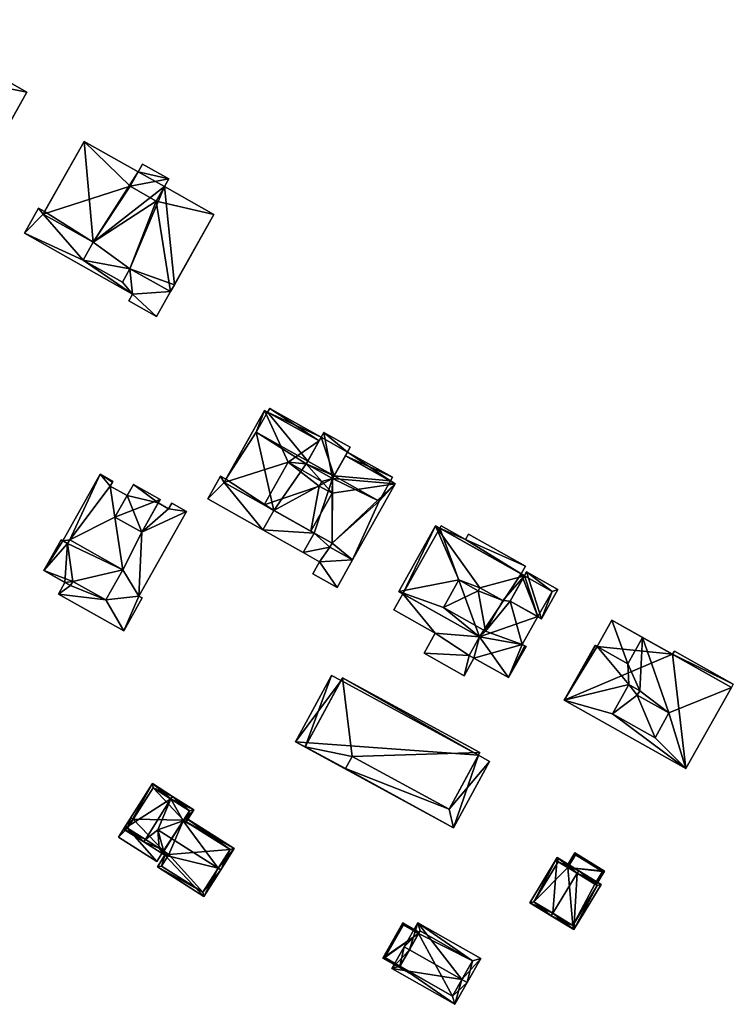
# Model space of a CAD drawing. Header units: inches. Extents: x 2685601 to 2690022, y 1235992 to 1239010.
# Tile 193 of 256: x 2689779 to 2689898, y 1237077 to 1237242. Entities that reach past the tile are written whole.
import ezdxf

# ---------------------------------------------------------------- set-up
doc = ezdxf.new("R2010")
doc.units = ezdxf.units.IN
doc.header["$MEASUREMENT"] = 0
doc.layers.add('Gebaeude Einzelhaus', color=10, linetype='Continuous')

msp = doc.modelspace()

# ---------------------------------------------------------------- meshes
at = {"layer": 'Gebaeude Einzelhaus'}
mesh = msp.add_polyface(dxfattribs=at)
corners = [(2689758.208, 1237221.673, 484.681), (2689748.168, 1237226.179, 484.681), (2689766.1, 1237216.099, 484.681), (2689751.476, 1237229.336, 484.681), (2689750.513, 1237230.351, 484.681), (2689770.283, 1237212.385, 484.681), (2689765.518, 1237215.064, 484.681), (2689772.674, 1237216.639, 484.681), (2689766.12, 1237220.324, 484.681), (2689764.796, 1237217.969, 484.681), (2689759.865, 1237224.621, 484.681), (2689751.679, 1237229.696, 484.681), (2689765.93, 1237233.826, 487.453), (2689751.476, 1237229.336, 487.453), (2689759.865, 1237224.621, 487.453), (2689758.37, 1237241.601, 487.454), (2689766.12, 1237220.324, 487.453), (2689758.208, 1237221.673, 487.453), (2689770.279, 1237231.381, 487.453), (2689764.796, 1237217.969, 487.453), (2689772.674, 1237216.639, 487.453), (2689779.903, 1237229.498, 487.453), (2689771.785, 1237234.061, 487.453), (2689767.436, 1237236.505, 487.454), (2689770.279, 1237231.381, 488.449), (2689768.094, 1237237.675, 488.449), (2689765.93, 1237233.826, 488.449), (2689772.443, 1237235.23, 488.449), (2689765.518, 1237215.064, 475.16), (2689766.1, 1237216.099, 475.16), (2689770.283, 1237212.385, 475.16), (2689773.209, 1237217.591, 475.16), (2689773.209, 1237217.591, 484.681), (2689750.513, 1237230.351, 475.16), (2689751.679, 1237229.696, 475.16), (2689748.168, 1237226.179, 475.16), (2689758.37, 1237241.601, 475.16), (2689779.903, 1237229.498, 475.16), (2689771.785, 1237234.061, 475.16), (2689767.436, 1237236.505, 475.16), (2689768.094, 1237237.675, 475.16), (2689772.443, 1237235.23, 475.16), (2689771.785, 1237234.06, 487.453), (2689771.785, 1237234.06, 475.16)]
mesh.append_faces([[corners[k] for k in face] for face in [(27, 25, 24), (24, 25, 26), (15, 12, 23), (18, 21, 22), (18, 20, 21), (18, 16, 20), (16, 17, 19), (12, 14, 18), (18, 14, 16), (16, 14, 17), (15, 13, 12), (12, 13, 14), (4, 3, 11), (3, 0, 10), (0, 2, 9), (9, 2, 8), (8, 2, 7), (7, 2, 5), (5, 2, 6), (4, 1, 3), (3, 1, 0), (0, 1, 2)]], dxfattribs={"color": 13})
mesh.append_faces([[corners[k] for k in face] for face in [(41, 43, 40), (40, 43, 39), (27, 42, 41), (41, 42, 43), (27, 24, 42), (42, 24, 18), (24, 26, 18), (18, 26, 12), (26, 23, 12), (23, 40, 39), (26, 25, 23), (23, 25, 40), (25, 27, 40), (40, 27, 41), (31, 38, 37), (31, 39, 38), (31, 34, 39), (39, 34, 36), (36, 23, 39), (36, 15, 23), (37, 22, 21), (37, 38, 22), (20, 32, 21), (21, 32, 37), (37, 32, 31), (20, 7, 32), (20, 16, 7), (7, 16, 8), (9, 8, 19), (19, 8, 16), (19, 17, 9), (9, 17, 0), (17, 14, 0), (0, 14, 10), (14, 13, 10), (10, 13, 3), (13, 11, 3), (11, 36, 34), (13, 15, 11), (11, 15, 36), (34, 35, 33), (30, 29, 31), (31, 29, 34), (34, 29, 35), (30, 28, 29), (2, 1, 29), (29, 1, 35), (1, 4, 35), (35, 4, 33), (33, 11, 34), (33, 4, 11), (7, 31, 32), (5, 30, 7), (7, 30, 31), (5, 6, 30), (30, 6, 28), (6, 2, 28), (28, 2, 29)]], dxfattribs={"color": 41})
mesh = msp.add_polyface(dxfattribs=at)
corners = [(2689797.149, 1237213.744, 487.312), (2689782.589, 1237209.085, 487.312), (2689790.95, 1237204.385, 487.312), (2689789.434, 1237221.26, 487.312), (2689797.12, 1237199.939, 487.312), (2689789.271, 1237201.4, 487.312), (2689801.521, 1237211.285, 487.312), (2689795.86, 1237197.696, 487.312), (2689803.889, 1237196.134, 487.312), (2689811.151, 1237209.051, 487.312), (2689802.879, 1237213.701, 487.312), (2689798.507, 1237216.159, 487.312), (2689781.819, 1237210.073, 484.326), (2689782.589, 1237209.085, 484.326), (2689782.826, 1237209.507, 484.326), (2689779.466, 1237205.888, 484.326), (2689789.271, 1237201.4, 484.326), (2689790.95, 1237204.385, 484.326), (2689797.551, 1237195.721, 484.326), (2689801.545, 1237191.965, 484.326), (2689796.906, 1237194.573, 484.326), (2689803.889, 1237196.134, 484.326), (2689797.12, 1237199.939, 484.326), (2689795.86, 1237197.696, 484.326), (2689803.611, 1237215.004, 488.449), (2689797.149, 1237213.744, 488.449), (2689801.521, 1237211.285, 488.449), (2689799.239, 1237217.461, 488.449), (2689789.434, 1237221.26, 474.701), (2689782.826, 1237209.506, 474.701), (2689803.889, 1237196.134, 474.701), (2689804.544, 1237197.298, 474.701), (2689811.151, 1237209.051, 474.701), (2689802.879, 1237213.701, 474.701), (2689798.507, 1237216.159, 474.701), (2689797.12, 1237199.939, 474.701), (2689789.271, 1237201.4, 474.701), (2689795.86, 1237197.696, 474.701), (2689790.95, 1237204.385, 474.701), (2689782.589, 1237209.085, 474.701), (2689781.819, 1237210.073, 474.701), (2689782.826, 1237209.507, 474.701), (2689779.466, 1237205.888, 474.701), (2689797.551, 1237195.721, 474.701), (2689796.906, 1237194.573, 474.701), (2689801.545, 1237191.965, 474.701), (2689799.239, 1237217.461, 474.701), (2689803.611, 1237215.004, 474.701)]
mesh.append_faces([[corners[k] for k in face] for face in [(27, 25, 24), (24, 25, 26), (16, 18, 23), (23, 18, 22), (22, 18, 21), (21, 18, 19), (19, 18, 20), (16, 15, 18), (17, 13, 16), (16, 13, 15), (15, 13, 12), (12, 13, 14), (3, 0, 11), (6, 9, 10), (6, 8, 9), (6, 4, 8), (4, 5, 7), (0, 2, 6), (6, 2, 4), (4, 2, 5), (3, 1, 0), (0, 1, 2)]], dxfattribs={"color": 13})
mesh.append_faces([[corners[k] for k in face] for face in [(46, 47, 34), (34, 47, 33), (47, 10, 33), (10, 26, 6), (47, 24, 10), (10, 24, 26), (26, 25, 6), (6, 25, 0), (25, 11, 0), (11, 46, 34), (25, 27, 11), (11, 27, 46), (27, 24, 46), (46, 24, 47), (43, 45, 44), (43, 30, 45), (43, 35, 30), (43, 37, 35), (43, 36, 37), (36, 39, 38), (39, 40, 41), (43, 42, 36), (36, 42, 39), (39, 42, 40), (21, 19, 30), (30, 19, 45), (19, 20, 45), (45, 20, 44), (20, 18, 44), (44, 18, 43), (18, 15, 43), (43, 15, 42), (15, 12, 42), (42, 12, 40), (40, 14, 41), (40, 12, 14), (31, 33, 32), (33, 38, 34), (34, 38, 28), (28, 38, 29), (29, 38, 39), (31, 35, 33), (33, 35, 38), (38, 35, 36), (36, 35, 37), (31, 30, 35), (28, 11, 34), (28, 3, 11), (9, 32, 10), (10, 32, 33), (21, 9, 8), (21, 32, 9), (21, 31, 32), (21, 30, 31), (8, 4, 21), (21, 4, 22), (4, 7, 22), (22, 7, 23), (7, 5, 23), (23, 5, 16), (5, 2, 16), (16, 2, 17), (2, 1, 17), (17, 1, 13), (1, 14, 13), (14, 28, 29), (1, 3, 14), (14, 3, 28)]], dxfattribs={"color": 41})
mesh = msp.add_polyface(dxfattribs=at)
corners = [(2689829.523, 1237172.611, 486.032), (2689830.991, 1237164.889, 486.032), (2689833.938, 1237170.13, 486.032), (2689826.576, 1237167.37, 486.032), (2689840.991, 1237165.095, 483.473), (2689833.481, 1237169.317, 483.473), (2689833.134, 1237168.699, 483.473), (2689840.644, 1237164.478, 483.473), (2689820.481, 1237176.625, 483.473), (2689820.133, 1237176.007, 483.473), (2689828.719, 1237171.181, 483.473), (2689829.066, 1237171.799, 483.473), (2689830.915, 1237154.099, 485.084), (2689830.543, 1237153.436, 485.084), (2689834.329, 1237151.309, 485.084), (2689841.471, 1237164.013, 485.085), (2689830.991, 1237164.889, 485.085), (2689833.134, 1237168.699, 485.085), (2689830.899, 1237162.426, 485.084), (2689829.21, 1237164.416, 485.085), (2689826.576, 1237167.37, 485.085), (2689823.539, 1237167.605, 485.085), (2689828.719, 1237171.181, 485.085), (2689819.63, 1237176.29, 485.085), (2689812.86, 1237164.248, 485.085), (2689819.54, 1237160.493, 485.084), (2689828.768, 1237163.629, 485.085), (2689827.345, 1237156.106, 485.084), (2689819.349, 1237156.298, 484.8), (2689826.088, 1237152.509, 484.799), (2689827.926, 1237155.779, 484.8), (2689821.187, 1237159.567, 484.8), (2689812.86, 1237164.248, 482.525), (2689810.131, 1237161.48, 482.525), (2689819.349, 1237156.298, 482.525), (2689812.255, 1237165.258, 482.525), (2689821.187, 1237159.567, 482.525), (2689813.146, 1237164.757, 482.525), (2689830.543, 1237153.436, 482.525), (2689827.926, 1237155.779, 482.525), (2689826.088, 1237152.51, 482.525), (2689830.915, 1237154.099, 482.525), (2689828.795, 1237150.988, 482.525), (2689831.725, 1237146.676, 482.525), (2689827.656, 1237148.964, 482.525), (2689834.329, 1237151.309, 482.525), (2689823.539, 1237167.605, 486.032), (2689828.768, 1237163.629, 486.01), (2689829.21, 1237164.416, 486.032), (2689819.54, 1237160.493, 485.842), (2689827.345, 1237156.105, 485.842), (2689830.899, 1237162.426, 486.01), (2689829.523, 1237172.611, 473.189), (2689833.938, 1237170.13, 473.189), (2689829.066, 1237171.799, 473.189), (2689833.481, 1237169.317, 473.189), (2689831.239, 1237165.33, 473.189), (2689826.576, 1237167.37, 473.189), (2689830.991, 1237164.889, 473.189), (2689826.824, 1237167.812, 473.189), (2689840.991, 1237165.095, 473.189), (2689820.481, 1237176.625, 473.189), (2689820.133, 1237176.007, 473.189), (2689840.644, 1237164.478, 473.189), (2689838.749, 1237161.108, 473.189), (2689818.239, 1237172.638, 473.189), (2689813.146, 1237164.756, 482.525), (2689819.63, 1237176.29, 473.189), (2689813.146, 1237164.756, 473.189), (2689834.329, 1237151.309, 473.189), (2689841.471, 1237164.013, 473.189), (2689821.187, 1237159.567, 473.189), (2689812.86, 1237164.248, 473.189), (2689830.915, 1237154.099, 473.189), (2689827.926, 1237155.779, 473.189), (2689830.543, 1237153.436, 473.189), (2689819.349, 1237156.298, 473.189), (2689826.088, 1237152.509, 473.189), (2689813.146, 1237164.757, 473.189), (2689812.255, 1237165.258, 473.189), (2689810.131, 1237161.48, 473.189), (2689828.795, 1237150.988, 473.189), (2689827.656, 1237148.964, 473.189), (2689831.725, 1237146.676, 473.189)]
mesh.append_faces([[corners[k] for k in face] for face in [(51, 47, 50), (50, 47, 49), (49, 47, 46), (46, 47, 48), (38, 42, 45), (45, 42, 43), (43, 42, 44), (38, 40, 42), (41, 39, 38), (38, 39, 40), (35, 32, 37), (32, 34, 36), (35, 33, 32), (32, 33, 34), (28, 30, 31), (28, 29, 30), (12, 18, 27), (18, 19, 26), (21, 24, 25), (21, 23, 24), (21, 22, 23), (19, 20, 21), (21, 20, 22), (18, 16, 19), (19, 16, 20), (12, 15, 18), (18, 15, 16), (16, 15, 17), (12, 14, 15), (12, 13, 14), (8, 10, 11), (8, 9, 10), (4, 6, 7), (4, 5, 6), (3, 1, 0), (0, 1, 2)]], dxfattribs={"color": 13})
mesh.append_faces([[corners[k] for k in face] for face in [(26, 19, 47), (47, 19, 48), (18, 26, 51), (51, 26, 47), (51, 50, 18), (18, 50, 27), (49, 27, 50), (49, 25, 27), (21, 49, 46), (21, 25, 49), (19, 21, 48), (48, 21, 46), (72, 79, 78), (72, 80, 79), (71, 76, 72), (72, 76, 80), (75, 74, 73), (75, 77, 74), (82, 81, 83), (83, 81, 69), (69, 81, 75), (75, 81, 77), (43, 69, 45), (43, 83, 69), (43, 44, 83), (83, 44, 82), (44, 42, 82), (82, 42, 81), (40, 77, 42), (42, 77, 81), (33, 76, 34), (33, 80, 76), (33, 35, 80), (80, 35, 79), (78, 35, 37), (78, 79, 35), (77, 76, 74), (74, 76, 71), (31, 36, 28), (28, 36, 34), (30, 40, 39), (30, 29, 40), (34, 40, 28), (28, 40, 29), (34, 76, 40), (40, 76, 77), (73, 69, 75), (73, 64, 69), (69, 64, 70), (70, 64, 63), (71, 58, 74), (74, 58, 73), (73, 58, 64), (64, 58, 56), (71, 57, 58), (71, 65, 57), (57, 65, 59), (65, 67, 62), (71, 68, 65), (65, 68, 67), (71, 72, 68), (67, 9, 62), (9, 22, 10), (67, 23, 9), (9, 23, 22), (70, 7, 15), (15, 7, 17), (17, 7, 6), (70, 63, 7), (45, 15, 14), (45, 70, 15), (45, 69, 70), (14, 13, 45), (45, 13, 38), (41, 38, 12), (12, 38, 13), (41, 30, 39), (31, 25, 36), (36, 25, 32), (32, 25, 24), (30, 27, 31), (31, 27, 25), (41, 12, 30), (30, 12, 27), (24, 66, 32), (66, 67, 68), (24, 23, 66), (66, 23, 67), (62, 59, 65), (62, 54, 59), (62, 61, 54), (55, 63, 56), (56, 63, 64), (55, 60, 63), (4, 7, 60), (60, 7, 63), (61, 62, 8), (8, 62, 9), (61, 11, 54), (61, 8, 11), (60, 55, 4), (4, 55, 5), (54, 56, 59), (59, 56, 57), (57, 56, 58), (52, 55, 54), (54, 55, 56), (52, 53, 55), (53, 5, 55), (5, 17, 6), (17, 1, 16), (53, 2, 5), (5, 2, 17), (17, 2, 1), (20, 16, 3), (3, 16, 1), (3, 22, 20), (22, 11, 10), (11, 52, 54), (3, 0, 22), (22, 0, 11), (11, 0, 52), (0, 2, 52), (52, 2, 53)]], dxfattribs={"color": 41})
mesh = msp.add_polyface(dxfattribs=at)
corners = [(2689794.615, 1237158.426, 482.809), (2689802.16, 1237161.391, 482.809), (2689797.694, 1237163.903, 482.809), (2689799.083, 1237155.916, 482.809), (2689787.58, 1237147.666, 482.809), (2689782.725, 1237149.501, 482.809), (2689787.198, 1237146.986, 482.809), (2689786.693, 1237154.014, 482.809), (2689785.606, 1237154.625, 482.809), (2689795.908, 1237149.648, 482.809), (2689793.061, 1237144.584, 482.809), (2689787.04, 1237154.633, 482.809), (2689793.061, 1237144.584, 481.766), (2689785.16, 1237145.563, 481.766), (2689796.079, 1237139.424, 481.766), (2689787.198, 1237146.986, 481.766), (2689786.258, 1237147.515, 481.766), (2689798.615, 1237145.249, 481.766), (2689799.176, 1237144.934, 481.766), (2689799.083, 1237155.916, 481.766), (2689806.565, 1237159.391, 481.766), (2689795.908, 1237149.648, 481.766), (2689803.579, 1237159.834, 481.766), (2689804.108, 1237160.773, 481.766), (2689801.836, 1237160.814, 481.766), (2689794.615, 1237158.426, 481.766), (2689793.82, 1237163.593, 481.766), (2689796.639, 1237162.026, 481.766), (2689787.04, 1237154.633, 481.766), (2689792.134, 1237165.596, 481.766), (2689794.212, 1237164.292, 481.766), (2689794.27, 1237164.395, 481.766), (2689785.88, 1237154.471, 481.766), (2689786.693, 1237154.014, 481.766), (2689787.58, 1237147.666, 481.766), (2689802.16, 1237161.391, 469.457), (2689801.836, 1237160.814, 469.457), (2689797.694, 1237163.903, 469.457), (2689796.639, 1237162.026, 469.457), (2689799.083, 1237155.916, 469.457), (2689794.615, 1237158.426, 469.457), (2689782.725, 1237149.501, 469.457), (2689785.606, 1237154.625, 469.457), (2689786.258, 1237147.515, 469.457), (2689785.88, 1237154.471, 469.457), (2689787.58, 1237147.666, 469.457), (2689787.198, 1237146.986, 469.457), (2689786.693, 1237154.014, 469.457), (2689795.908, 1237149.648, 469.457), (2689787.04, 1237154.633, 469.457), (2689793.061, 1237144.584, 469.457), (2689794.212, 1237164.292, 469.457), (2689793.82, 1237163.593, 469.457), (2689794.27, 1237164.395, 469.457), (2689792.134, 1237165.596, 469.457), (2689785.16, 1237145.563, 469.457), (2689796.079, 1237139.424, 469.457), (2689799.176, 1237144.934, 469.457), (2689798.615, 1237145.249, 469.457), (2689806.565, 1237159.391, 469.457), (2689804.108, 1237160.773, 469.457), (2689803.579, 1237159.834, 469.457)]
mesh.append_faces([[corners[k] for k in face] for face in [(15, 12, 34), (28, 32, 33), (28, 29, 32), (29, 30, 31), (28, 26, 29), (29, 26, 30), (21, 25, 28), (28, 25, 26), (26, 25, 27), (21, 19, 25), (19, 22, 24), (19, 20, 22), (22, 20, 23), (12, 17, 21), (21, 17, 19), (19, 17, 20), (12, 14, 17), (17, 14, 18), (16, 13, 15), (15, 13, 12), (12, 13, 14), (7, 9, 11), (7, 4, 9), (9, 4, 10), (8, 5, 7), (7, 5, 4), (4, 5, 6), (3, 1, 0), (0, 1, 2)]], dxfattribs={"color": 13})
mesh.append_faces([[corners[k] for k in face] for face in [(52, 54, 51), (51, 54, 53), (52, 49, 54), (54, 49, 44), (44, 49, 47), (50, 46, 45), (50, 55, 46), (46, 55, 43), (50, 56, 55), (48, 58, 50), (50, 58, 56), (56, 58, 57), (59, 61, 60), (48, 39, 58), (58, 39, 59), (59, 39, 61), (61, 39, 36), (52, 40, 49), (49, 40, 48), (48, 40, 39), (52, 38, 40), (26, 27, 52), (52, 27, 38), (61, 36, 22), (22, 36, 24), (22, 23, 61), (61, 23, 60), (23, 20, 60), (60, 20, 59), (20, 17, 59), (59, 17, 58), (17, 18, 58), (58, 18, 57), (18, 14, 57), (57, 14, 56), (14, 13, 56), (56, 13, 55), (13, 16, 55), (55, 16, 43), (32, 29, 44), (44, 29, 54), (29, 31, 54), (54, 31, 53), (31, 30, 53), (53, 30, 51), (30, 26, 51), (51, 26, 52), (45, 48, 50), (45, 47, 48), (48, 47, 49), (47, 41, 44), (44, 41, 42), (45, 43, 47), (47, 43, 41), (45, 46, 43), (42, 32, 44), (32, 7, 33), (42, 8, 32), (32, 8, 7), (28, 33, 11), (11, 33, 7), (11, 9, 28), (28, 9, 21), (9, 10, 21), (21, 10, 12), (10, 4, 12), (12, 4, 34), (4, 6, 34), (34, 6, 15), (6, 16, 15), (16, 41, 43), (6, 5, 16), (16, 5, 41), (5, 8, 41), (41, 8, 42), (38, 39, 40), (38, 36, 39), (38, 37, 36), (36, 37, 35), (3, 0, 19), (19, 0, 25), (2, 27, 0), (0, 27, 25), (2, 37, 27), (27, 37, 38), (1, 35, 2), (2, 35, 37), (1, 24, 35), (35, 24, 36), (1, 3, 24), (24, 3, 19)]], dxfattribs={"color": 41})
mesh = msp.add_polyface(dxfattribs=at)
corners = [(2689855.623, 1237146.611, 485.32), (2689863.038, 1237148.643, 485.32), (2689848.215, 1237156.975, 485.32), (2689859.428, 1237144.473, 485.32), (2689860.659, 1237144.41, 485.32), (2689852.099, 1237147.94, 485.32), (2689842.044, 1237145.999, 485.32), (2689849.505, 1237143.325, 485.32), (2689855.549, 1237138.408, 485.32), (2689860.391, 1237131.603, 485.32), (2689853.804, 1237135.306, 485.32), (2689862.696, 1237137.158, 485.32), (2689856.555, 1237139.361, 485.32), (2689863.123, 1237136.919, 485.32), (2689863.318, 1237136.809, 485.32), (2689865.304, 1237141.798, 485.32), (2689855.345, 1237146.116, 485.32), (2689865.925, 1237141.449, 486.174), (2689863.391, 1237149.271, 486.364), (2689860.659, 1237144.41, 486.174), (2689868.659, 1237146.311, 486.364), (2689863.259, 1237150.249, 482.856), (2689853.724, 1237155.609, 482.856), (2689853.205, 1237154.685, 482.856), (2689848.911, 1237156.584, 482.856), (2689849.131, 1237156.975, 482.856), (2689862.52, 1237148.934, 482.856), (2689853.804, 1237135.306, 482.856), (2689848.155, 1237139.021, 482.856), (2689846.274, 1237135.673, 482.856), (2689855.549, 1237138.408, 482.856), (2689842.741, 1237145.607, 482.856), (2689841.228, 1237142.915, 482.856), (2689852.954, 1237131.918, 482.856), (2689854.605, 1237134.855, 482.856), (2689849.505, 1237143.325, 486.364), (2689855.345, 1237146.116, 486.364), (2689852.099, 1237147.94, 486.364), (2689856.555, 1237139.361, 486.364), (2689859.428, 1237144.473, 486.364), (2689855.623, 1237146.611, 486.364), (2689842.044, 1237145.999, 473.077), (2689842.741, 1237145.607, 473.077), (2689860.391, 1237131.603, 473.077), (2689854.605, 1237134.856, 482.856), (2689854.605, 1237134.856, 473.077), (2689863.318, 1237136.809, 473.077), (2689863.123, 1237136.919, 473.077), (2689862.696, 1237137.158, 473.077), (2689865.304, 1237141.798, 473.077), (2689863.038, 1237148.643, 473.077), (2689862.52, 1237148.934, 473.077), (2689848.215, 1237156.975, 473.077), (2689848.911, 1237156.584, 473.077), (2689867.684, 1237146.031, 473.077), (2689855.549, 1237138.408, 473.077), (2689853.804, 1237135.306, 473.077), (2689868.659, 1237146.311, 473.077), (2689865.925, 1237141.449, 473.077), (2689863.391, 1237149.271, 473.077), (2689849.131, 1237156.975, 473.077), (2689841.228, 1237142.915, 473.077), (2689848.155, 1237139.021, 473.077), (2689846.274, 1237135.673, 473.077), (2689852.954, 1237131.918, 473.077), (2689854.605, 1237134.855, 473.077), (2689863.259, 1237150.249, 473.077), (2689853.724, 1237155.609, 473.077), (2689853.205, 1237154.685, 473.077)]
mesh.append_faces([[corners[k] for k in face] for face in [(40, 36, 39), (39, 36, 38), (38, 36, 35), (35, 36, 37), (27, 33, 34), (27, 29, 33), (32, 28, 31), (31, 28, 30), (30, 28, 27), (27, 28, 29), (21, 23, 26), (26, 23, 24), (24, 23, 25), (21, 22, 23), (20, 18, 17), (17, 18, 19), (0, 5, 16), (12, 4, 3), (12, 11, 4), (4, 11, 15), (11, 9, 13), (13, 9, 14), (7, 8, 12), (12, 8, 11), (11, 8, 9), (9, 8, 10), (5, 6, 7), (7, 6, 8), (0, 2, 5), (5, 2, 6), (1, 0, 3), (1, 3, 4), (0, 1, 2)]], dxfattribs={"color": 13})
mesh.append_faces([[corners[k] for k in face] for face in [(51, 68, 66), (66, 68, 67), (51, 53, 68), (68, 53, 60), (63, 56, 64), (64, 56, 65), (63, 62, 56), (56, 62, 55), (55, 62, 42), (42, 62, 61), (25, 23, 60), (60, 23, 68), (23, 22, 68), (68, 22, 67), (22, 21, 67), (67, 21, 66), (66, 21, 51), (51, 21, 26), (64, 65, 33), (33, 65, 34), (33, 29, 64), (64, 29, 63), (29, 28, 63), (63, 28, 62), (28, 32, 62), (62, 32, 61), (61, 31, 42), (61, 32, 31), (24, 25, 53), (53, 25, 60), (37, 36, 5), (5, 36, 16), (36, 40, 16), (16, 40, 0), (40, 39, 0), (0, 39, 3), (39, 38, 3), (3, 38, 12), (38, 35, 12), (12, 35, 7), (35, 37, 7), (7, 37, 5), (58, 54, 57), (57, 54, 59), (59, 54, 50), (58, 49, 54), (58, 15, 49), (15, 19, 4), (58, 17, 15), (15, 17, 19), (19, 1, 4), (1, 59, 50), (19, 18, 1), (1, 18, 59), (18, 20, 59), (59, 20, 57), (20, 17, 57), (57, 17, 58), (53, 42, 52), (52, 42, 41), (51, 55, 53), (53, 55, 42), (55, 45, 56), (43, 47, 46), (55, 48, 45), (45, 48, 43), (43, 48, 47), (50, 49, 51), (51, 49, 55), (55, 49, 48), (50, 54, 49), (6, 2, 41), (41, 2, 52), (1, 24, 2), (2, 24, 52), (52, 24, 53), (51, 26, 50), (50, 26, 1), (1, 26, 24), (48, 49, 11), (11, 49, 15), (11, 13, 48), (48, 13, 47), (13, 14, 47), (47, 14, 46), (14, 9, 46), (46, 9, 43), (27, 44, 10), (10, 44, 9), (9, 44, 43), (43, 44, 45), (10, 8, 27), (27, 8, 30), (8, 31, 30), (31, 41, 42), (8, 6, 31), (31, 6, 41)]], dxfattribs={"color": 41})
mesh = msp.add_polyface(dxfattribs=at)
corners = [(2689882.324, 1237129.396, 485.558), (2689882.805, 1237138.33, 485.558), (2689880.333, 1237133.933, 485.558), (2689887.206, 1237125.691, 485.558), (2689897.676, 1237129.97, 485.558), (2689880.486, 1237130.429, 485.558), (2689875.21, 1237136.813, 485.558), (2689869.691, 1237127.821, 485.558), (2689874.951, 1237136.959, 485.558), (2689874.858, 1237137.011, 485.558), (2689877.75, 1237125.561, 485.558), (2689890.038, 1237116.384, 485.558), (2689884.88, 1237121.553, 485.558), (2689881.914, 1237128.666, 485.558), (2689880.486, 1237130.429, 486.6), (2689881.914, 1237128.666, 486.6), (2689882.324, 1237129.396, 486.6), (2689877.75, 1237125.561, 486.6), (2689884.88, 1237121.553, 486.6), (2689887.206, 1237125.691, 486.6), (2689880.333, 1237133.933, 486.6), (2689877.683, 1237141.21, 486.6), (2689875.21, 1237136.813, 486.6), (2689882.805, 1237138.33, 486.6), (2689897.966, 1237130.488, 483.615), (2689888.115, 1237136.025, 483.615), (2689887.825, 1237135.508, 483.615), (2689897.675, 1237129.97, 483.615), (2689877.683, 1237141.21, 485.558), (2689875.21, 1237136.813, 473.905), (2689877.683, 1237141.21, 473.905), (2689874.951, 1237136.959, 473.905), (2689874.858, 1237137.011, 473.905), (2689869.691, 1237127.821, 473.905), (2689890.038, 1237116.384, 473.905), (2689897.675, 1237129.97, 473.905), (2689887.825, 1237135.509, 473.905), (2689888.115, 1237136.025, 473.905), (2689897.966, 1237130.488, 473.905)]
mesh.append_faces([[corners[k] for k in face] for face in [(24, 26, 27), (24, 25, 26), (23, 21, 20), (20, 21, 22), (19, 15, 18), (18, 15, 17), (17, 15, 14), (14, 15, 16), (13, 3, 0), (10, 11, 12), (12, 11, 3), (3, 11, 4), (5, 7, 10), (10, 7, 11), (7, 8, 9), (5, 6, 7), (7, 6, 8), (0, 2, 5), (5, 2, 6), (1, 0, 3), (1, 3, 4), (0, 1, 2)]], dxfattribs={"color": 13})
mesh.append_faces([[corners[k] for k in face] for face in [(37, 38, 36), (36, 38, 35), (35, 38, 27), (27, 38, 24), (37, 36, 25), (25, 36, 26), (25, 24, 37), (37, 24, 38), (33, 36, 34), (34, 36, 35), (33, 29, 36), (36, 29, 30), (33, 31, 29), (33, 32, 31), (26, 4, 27), (30, 1, 36), (36, 1, 26), (26, 1, 4), (30, 28, 1), (11, 27, 4), (11, 34, 27), (27, 34, 35), (11, 7, 34), (34, 7, 33), (7, 9, 33), (33, 9, 32), (9, 8, 32), (32, 8, 31), (8, 6, 31), (31, 6, 29), (6, 28, 29), (29, 28, 30), (2, 1, 20), (20, 1, 23), (6, 2, 22), (22, 2, 20), (28, 6, 21), (21, 6, 22), (1, 28, 23), (23, 28, 21), (16, 13, 0), (16, 15, 13), (15, 3, 13), (15, 19, 3), (19, 12, 3), (19, 18, 12), (18, 10, 12), (18, 17, 10), (17, 5, 10), (17, 14, 5), (14, 0, 5), (14, 16, 0)]], dxfattribs={"color": 41})
mesh = msp.add_polyface(dxfattribs=at)
corners = [(2689824.798, 1237120.871, 477.811), (2689833.144, 1237116.401, 477.811), (2689826.42, 1237120.058, 477.811), (2689851.199, 1237106.514, 477.811), (2689850.452, 1237109.597, 477.811), (2689834.238, 1237118.414, 477.811), (2689830.829, 1237131.962, 477.811), (2689832.422, 1237131.096, 477.811), (2689857.231, 1237117.606, 477.811), (2689855.36, 1237118.623, 477.811), (2689857.231, 1237117.606, 468.25), (2689855.36, 1237118.623, 468.25), (2689830.829, 1237131.962, 468.25), (2689832.422, 1237131.096, 468.25), (2689824.798, 1237120.871, 468.25), (2689851.199, 1237106.514, 468.25)]
mesh.append_faces([[corners[k] for k in face] for face in [(4, 8, 9), (4, 3, 8), (0, 2, 6), (6, 2, 7), (5, 1, 4), (4, 1, 3), (3, 1, 0), (0, 1, 2)]], dxfattribs={"color": 13})
mesh.append_faces([[corners[k] for k in face] for face in [(11, 14, 13), (13, 14, 12), (11, 15, 14), (11, 10, 15), (8, 3, 10), (10, 3, 15), (3, 0, 15), (15, 0, 14), (0, 6, 14), (14, 6, 12), (12, 7, 13), (12, 6, 7), (8, 10, 9), (9, 10, 11)]], dxfattribs={"color": 41})
mesh = msp.add_polyface(dxfattribs=at)
corners = [(2689834.238, 1237118.414, 480.904), (2689850.452, 1237109.597, 480.904), (2689855.608, 1237119.079, 480.936), (2689832.67, 1237131.552, 480.936), (2689826.42, 1237120.058, 480.897), (2689833.144, 1237116.401, 480.897), (2689834.238, 1237118.414, 477.811), (2689833.144, 1237116.401, 477.811), (2689850.452, 1237109.597, 477.811), (2689855.36, 1237118.623, 477.811), (2689855.608, 1237119.079, 468.25), (2689855.36, 1237118.623, 468.25), (2689832.67, 1237131.552, 468.25), (2689832.422, 1237131.096, 477.811), (2689832.422, 1237131.096, 468.25), (2689826.42, 1237120.058, 477.811)]
mesh.append_faces([[corners[k] for k in face] for face in [(0, 4, 5), (0, 3, 4), (0, 2, 3), (0, 1, 2)]], dxfattribs={"color": 13})
mesh.append_faces([[corners[k] for k in face] for face in [(11, 12, 10), (11, 14, 12), (5, 4, 7), (7, 4, 15), (4, 13, 15), (13, 12, 14), (4, 3, 13), (13, 3, 12), (3, 2, 12), (12, 2, 10), (10, 9, 11), (9, 1, 8), (10, 2, 9), (9, 2, 1), (1, 0, 8), (8, 0, 6), (7, 6, 5), (5, 6, 0)]], dxfattribs={"color": 41})
mesh = msp.add_polyface(dxfattribs=at)
corners = [(2689803.976, 1237111.326, 478.611), (2689800.864, 1237113.891, 473.919), (2689796.039, 1237106.278, 473.919), (2689804.244, 1237111.749, 478.611), (2689799.686, 1237104.558, 478.611), (2689799.419, 1237104.136, 478.611), (2689807.77, 1237109.514, 473.919), (2689806.176, 1237107.728, 474.357), (2689806.505, 1237107.518, 473.919), (2689806.01, 1237107.67, 474.48), (2689801.75, 1237106.159, 477.615), (2689801.98, 1237103.104, 475.559), (2689802.945, 1237101.9, 473.919), (2689802.79, 1237102.59, 474.48), (2689803.213, 1237102.323, 473.919), (2689807.08, 1237109.359, 474.48), (2689801.019, 1237113.201, 474.505), (2689796.729, 1237106.433, 474.504), (2689801.019, 1237113.201, 463.712), (2689807.08, 1237109.359, 463.712), (2689797.672, 1237107.92, 473.066), (2689797.672, 1237107.92, 463.712), (2689796.729, 1237106.433, 473.066), (2689802.737, 1237102.623, 473.066), (2689802.79, 1237102.59, 463.712), (2689802.737, 1237102.623, 463.712), (2689806.083, 1237107.786, 474.359), (2689806.083, 1237107.786, 463.712), (2689796.729, 1237106.433, 463.712)]
mesh.append_faces([[corners[k] for k in face] for face in [(1, 17, 2), (2, 17, 5), (5, 17, 4), (3, 16, 1), (1, 16, 17), (3, 0, 16), (15, 7, 9), (15, 8, 7), (15, 6, 8), (15, 3, 6), (15, 0, 3), (12, 13, 14), (12, 11, 13), (12, 5, 11), (11, 5, 4), (11, 12, 13), (13, 12, 14), (11, 5, 12), (10, 4, 11), (11, 4, 5), (9, 0, 10), (10, 0, 4), (9, 6, 0), (0, 6, 3), (9, 7, 6), (6, 7, 8), (0, 2, 4), (4, 2, 5), (3, 1, 0), (0, 1, 2)]], dxfattribs={"color": 13})
mesh.append_faces([[corners[k] for k in face] for face in [(25, 27, 24), (27, 18, 19), (25, 21, 27), (27, 21, 18), (25, 28, 21), (19, 26, 27), (19, 15, 26), (26, 15, 9), (24, 23, 25), (23, 11, 22), (22, 11, 17), (17, 11, 4), (24, 13, 23), (23, 13, 11), (17, 20, 22), (20, 18, 21), (17, 16, 20), (20, 16, 18), (0, 15, 16), (16, 15, 18), (18, 15, 19)]], dxfattribs={"color": 41})
mesh = msp.add_polyface(dxfattribs=at)
corners = [(2689796.729, 1237106.433, 473.066), (2689795.188, 1237104.934, 473.066), (2689801.619, 1237100.859, 473.066), (2689797.249, 1237108.188, 473.066), (2689802.737, 1237102.623, 473.066), (2689797.672, 1237107.92, 473.066), (2689797.249, 1237108.188, 463.712), (2689797.672, 1237107.92, 463.712), (2689795.188, 1237104.934, 463.712), (2689801.619, 1237100.859, 463.712), (2689802.737, 1237102.623, 463.712), (2689796.729, 1237106.433, 463.712)]
mesh.append_faces([[corners[k] for k in face] for face in [(3, 0, 5), (0, 2, 4), (3, 1, 0), (0, 1, 2)]], dxfattribs={"color": 13})
mesh.append_faces([[corners[k] for k in face] for face in [(7, 11, 6), (6, 11, 8), (8, 11, 9), (9, 11, 10), (9, 10, 2), (2, 10, 4), (2, 1, 9), (9, 1, 8), (1, 3, 8), (8, 3, 6), (6, 5, 7), (6, 3, 5)]], dxfattribs={"color": 41})
mesh = msp.add_polyface(dxfattribs=at)
corners = [(2689806.083, 1237107.786, 474.359), (2689814.53, 1237103.025, 473.919), (2689806.351, 1237108.208, 473.919), (2689806.01, 1237107.67, 474.48), (2689811.863, 1237099.751, 477.615), (2689812.285, 1237099.484, 477.615), (2689801.75, 1237106.159, 477.615), (2689801.98, 1237103.104, 475.559), (2689799.419, 1237104.136, 475.14), (2689802.945, 1237101.9, 475.14), (2689799.686, 1237104.558, 475.558), (2689809.466, 1237095.035, 473.207), (2689801.71, 1237099.95, 473.207), (2689809.311, 1237095.725, 473.626), (2689802.4, 1237100.105, 473.626), (2689803.635, 1237102.055, 475.559), (2689813.84, 1237102.87, 474.359), (2689806.083, 1237107.786, 463.712), (2689813.84, 1237102.87, 463.712), (2689802.79, 1237102.59, 474.48), (2689803.635, 1237102.055, 463.712), (2689802.79, 1237102.59, 463.712), (2689802.4, 1237100.105, 463.712), (2689809.311, 1237095.725, 463.712)]
mesh.append_faces([[corners[k] for k in face] for face in [(5, 16, 1), (1, 16, 2), (2, 16, 0), (5, 4, 16), (7, 8, 10), (14, 9, 15), (15, 9, 7), (7, 9, 8), (14, 12, 9), (14, 13, 12), (12, 13, 11), (11, 13, 5), (5, 13, 4), (4, 11, 5), (7, 9, 6), (6, 9, 4), (4, 9, 11), (11, 9, 12), (10, 8, 7), (7, 8, 9), (4, 3, 6), (5, 1, 4), (4, 1, 3), (3, 1, 0), (0, 1, 2)]], dxfattribs={"color": 13})
mesh.append_faces([[corners[k] for k in face] for face in [(18, 20, 17), (17, 20, 21), (18, 23, 20), (20, 23, 22), (16, 13, 18), (18, 13, 23), (16, 4, 13), (13, 14, 23), (23, 14, 22), (14, 20, 22), (14, 15, 20), (20, 19, 21), (20, 15, 19), (19, 15, 7), (0, 16, 17), (17, 16, 18)]], dxfattribs={"color": 41})
mesh = msp.add_polyface(dxfattribs=at)
corners = [(2689867.793, 1237092.215, 477.545), (2689868.549, 1237101.506, 473.421), (2689863.948, 1237093.98, 473.421), (2689871.873, 1237098.888, 477.545), (2689872.134, 1237099.315, 477.545), (2689867.533, 1237091.789, 477.545), (2689871.298, 1237089.486, 473.421), (2689875.9, 1237097.013, 473.421), (2689864.635, 1237094.146, 473.91), (2689871.131, 1237090.174, 473.889), (2689875.213, 1237096.846, 473.886), (2689868.715, 1237100.819, 473.911), (2689870.295, 1237099.853, 473.23), (2689868.715, 1237100.819, 465.702), (2689874.816, 1237097.089, 473.23), (2689875.213, 1237096.846, 465.702), (2689874.816, 1237097.089, 465.702), (2689870.295, 1237099.853, 465.702), (2689864.635, 1237094.146, 465.702), (2689871.131, 1237090.174, 465.702)]
mesh.append_faces([[corners[k] for k in face] for face in [(11, 8, 1), (3, 11, 4), (10, 3, 4), (4, 11, 1), (7, 10, 4), (6, 9, 10), (6, 10, 7), (0, 9, 5), (8, 0, 5), (5, 9, 6), (1, 8, 2), (2, 8, 5), (3, 7, 4), (5, 6, 0), (0, 6, 3), (3, 6, 7), (0, 2, 5), (4, 1, 3), (3, 1, 0), (0, 1, 2)]], dxfattribs={"color": 13})
mesh.append_faces([[corners[k] for k in face] for face in [(17, 18, 13), (15, 19, 16), (16, 19, 17), (17, 19, 18), (10, 19, 15), (10, 9, 19), (9, 18, 19), (0, 8, 9), (9, 8, 18), (8, 13, 18), (8, 11, 13), (13, 12, 17), (14, 15, 16), (14, 10, 15), (12, 3, 14), (14, 3, 10), (13, 11, 12), (12, 11, 3)]], dxfattribs={"color": 41})
mesh = msp.add_polyface(dxfattribs=at)
corners = [(2689870.295, 1237099.853, 473.23), (2689876.445, 1237099.273, 472.852), (2689871.496, 1237102.299, 472.852), (2689874.816, 1237097.089, 473.23), (2689875.03, 1237096.958, 473.23), (2689870.081, 1237099.984, 473.23), (2689876.101, 1237099.19, 472.887), (2689871.579, 1237101.955, 472.887), (2689871.579, 1237101.955, 465.702), (2689876.101, 1237099.19, 465.702), (2689870.295, 1237099.853, 465.702), (2689874.816, 1237097.089, 465.702)]
mesh.append_faces([[corners[k] for k in face] for face in [(2, 7, 5), (5, 7, 0), (6, 4, 3), (2, 1, 7), (7, 1, 6), (6, 1, 4), (0, 2, 5), (4, 1, 3), (3, 1, 0), (0, 1, 2)]], dxfattribs={"color": 13})
mesh.append_faces([[corners[k] for k in face] for face in [(9, 10, 8), (9, 11, 10), (9, 6, 11), (11, 6, 3), (0, 7, 10), (10, 7, 8), (7, 6, 8), (8, 6, 9)]], dxfattribs={"color": 41})
mesh = msp.add_polyface(dxfattribs=at)
corners = [(2689845.358, 1237088.814, 471.492), (2689845.481, 1237089.031, 471.492), (2689842.744, 1237090.59, 470.15), (2689839.398, 1237084.714, 470.15), (2689842.246, 1237083.346, 471.493), (2689843.751, 1237082.235, 472.284), (2689842.261, 1237083.372, 471.493), (2689843.86, 1237082.427, 472.284), (2689839.739, 1237084.808, 470.256), (2689842.838, 1237090.249, 470.257), (2689845.358, 1237088.814, 462.677), (2689842.838, 1237090.249, 462.677), (2689839.739, 1237084.808, 462.677), (2689842.261, 1237083.372, 462.677)]
mesh.append_faces([[corners[k] for k in face] for face in [(5, 4, 7), (4, 8, 6), (9, 1, 0), (8, 2, 9), (9, 2, 1), (5, 3, 4), (4, 3, 8), (8, 3, 2), (4, 5, 7), (0, 3, 6), (6, 3, 4), (4, 3, 5), (0, 2, 3), (0, 1, 2)]], dxfattribs={"color": 13})
mesh.append_faces([[corners[k] for k in face] for face in [(10, 12, 11), (10, 13, 12), (12, 13, 8), (8, 13, 6), (8, 11, 12), (8, 9, 11), (11, 9, 10), (10, 9, 0)]], dxfattribs={"color": 41})
mesh = msp.add_polyface(dxfattribs=at)
corners = [(2689852.592, 1237081.115, 475.269), (2689851.394, 1237076.988, 472.284), (2689853.461, 1237080.62, 475.269), (2689840.883, 1237082.973, 472.284), (2689843.819, 1237086.11, 475.269), (2689842.95, 1237086.605, 475.269), (2689855.745, 1237084.631, 471.999), (2689845.234, 1237090.616, 471.999), (2689851.02, 1237078.351, 472.998), (2689842.246, 1237083.346, 472.998), (2689854.381, 1237084.258, 472.707), (2689845.608, 1237089.253, 472.707), (2689845.608, 1237089.253, 462.677), (2689854.381, 1237084.258, 462.677), (2689842.261, 1237083.372, 471.493), (2689842.246, 1237083.346, 471.493), (2689845.358, 1237088.814, 471.492), (2689845.358, 1237088.814, 462.677), (2689842.261, 1237083.372, 462.677), (2689842.246, 1237083.346, 462.677), (2689851.02, 1237078.351, 462.677)]
mesh.append_faces([[corners[k] for k in face] for face in [(4, 9, 5), (11, 4, 5), (5, 9, 3), (10, 11, 7), (7, 11, 5), (6, 10, 7), (8, 0, 2), (2, 0, 10), (2, 10, 6), (9, 8, 1), (3, 9, 1), (1, 8, 2), (0, 7, 4), (4, 7, 5), (2, 6, 0), (0, 6, 7), (3, 4, 5), (3, 0, 4), (3, 1, 0), (0, 1, 2)]], dxfattribs={"color": 13})
mesh.append_faces([[corners[k] for k in face] for face in [(13, 17, 12), (13, 20, 17), (17, 20, 18), (18, 20, 19), (10, 20, 13), (10, 8, 20), (10, 0, 8), (20, 15, 19), (20, 8, 15), (15, 8, 9), (15, 18, 19), (15, 14, 18), (16, 12, 17), (16, 11, 12), (14, 4, 16), (16, 4, 11), (15, 9, 14), (14, 9, 4), (11, 10, 12), (12, 10, 13)]], dxfattribs={"color": 41})

doc.saveas('drawing.dxf')
